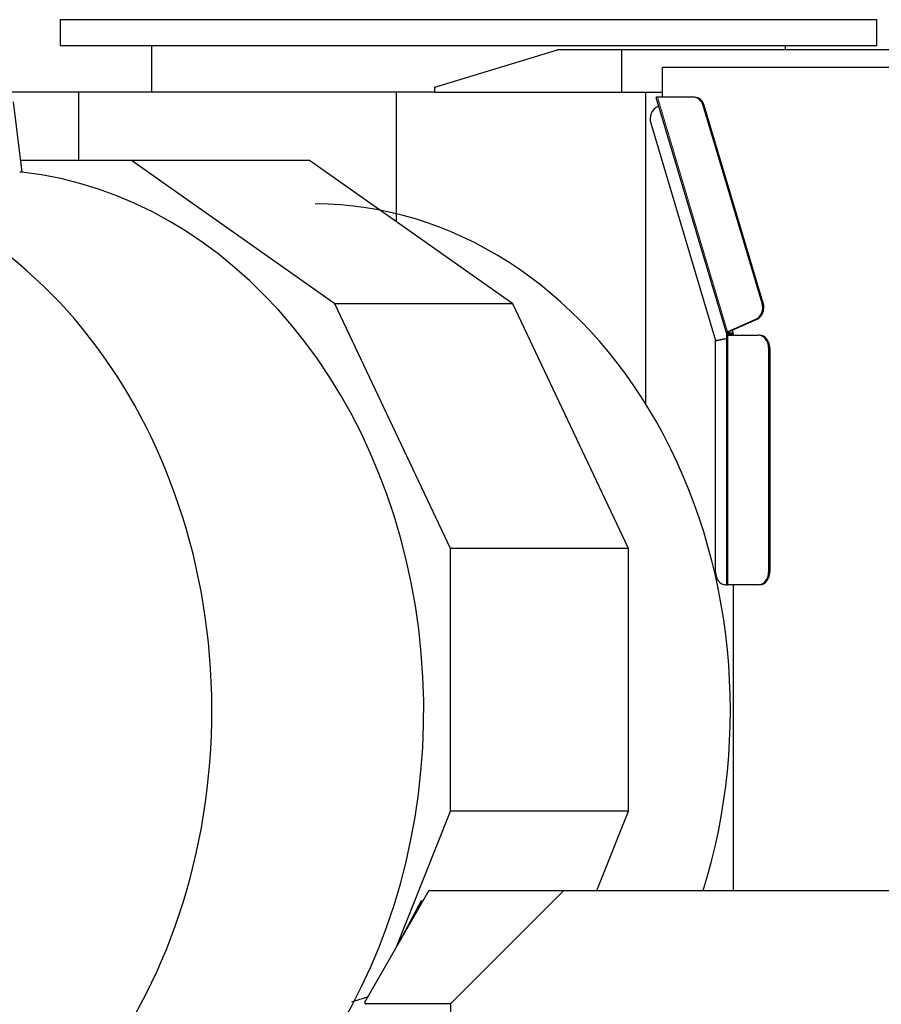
# Model space of a CAD drawing. Header units: inches. Extents: x 0 to 23760, y -13 to 16800.
# Tile 127 of 207: x 11007 to 11693, y 7772 to 8556. Entities that reach past the tile are written whole.
import ezdxf

# ---------------------------------------------------------------- set-up
doc = ezdxf.new("R2010")
doc.units = ezdxf.units.IN
doc.layers.add('254', color=7, linetype='Continuous', true_color=0xffffff)

msp = doc.modelspace()

# ---------------------------------------------------------------- linework, layer by layer
at = {"layer": '254', "color": 2, "linetype": 'Continuous', "lineweight": 25}
for p, q in [((11689.102, 8556.127), (11039.102, 8556.127)), ((11039.102, 8556.127), (11039.102, 8535.346)), ((11689.102, 8535.346), (11689.102, 8556.127)), ((11689.102, 8535.346), (11039.102, 8535.346)), ((11111.777, 8535.346), (11111.777, 8498.346)), ((11337.198, 8502.31), (11434.929, 8532.118)), ((11434.839, 8532.118), (11434.929, 8532.118)), ((11434.839, 8532.09), (11434.839, 8532.118)), ((11486.198, 8532.118), (11434.929, 8532.118)), ((11741.123, 8532.118), (11486.198, 8532.118)), ((11486.198, 8498.118), (11486.198, 8532.118)), ((11616.298, 8532.117), (11616.298, 8535.346)), ((11740.65, 8518.118), (11518.322, 8518.118)), ((11518.322, 8494.763), (11518.322, 8518.118)), ((11337.198, 8498.118), (11337.198, 8502.31)), ((11053.557, 8498.346), (11000.015, 8498.346)), ((11306.448, 8498.346), (11053.557, 8498.346)), ((11053.557, 8498.346), (11053.557, 8444.03)), ((11337.199, 8498.346), (11306.448, 8498.346)), ((11306.448, 8498.346), (11306.448, 8395.358)), ((11486.198, 8498.118), (11337.198, 8498.118)), ((11518.322, 8498.118), (11486.198, 8498.118)), ((11505.025, 8498.116), (11505.025, 8250.311)), ((11513.268, 8494.398), (11569.391, 8306.16)), ((11514.443, 8494.398), (11513.306, 8494.398)), ((11543.14, 8494.398), (11514.443, 8494.398)), ((11518.322, 8494.763), (11518.431, 8494.398)), ((11544.001, 8494.398), (11543.14, 8494.398)), ((11001.716, 8490.848), (11008.583, 8434.753)), ((11515.419, 8487.186), (11513.946, 8486.532)), ((11597.737, 8330.517), (11550.838, 8487.818)), ((11598.597, 8330.517), (11551.698, 8487.818)), ((11509.05, 8473.715), (11560.652, 8300.641)), ((11095.8, 8444.033), (11007.446, 8444.033)), ((11237.394, 8444.033), (11095.8, 8444.033)), ((11257.683, 8329.935), (11095.8, 8444.033)), ((11399.276, 8329.935), (11237.394, 8444.033)), ((11008.583, 8434.753), (11006.863, 8434.753)), ((11349.799, 8135.16), (11257.683, 8329.935)), ((11399.276, 8329.935), (11257.683, 8329.935)), ((11491.393, 8135.16), (11399.276, 8329.935)), ((11570.133, 8307.61), (11592.841, 8317.7)), ((11573.755, 8308.838), (11593.701, 8317.7)), ((11569.46, 8305.677), (11569.826, 8305.677)), ((11569.46, 8305.677), (11569.46, 8106.118)), ((11569.703, 8306.532), (11569.483, 8307.268)), ((11570.797, 8307.268), (11569.483, 8307.268)), ((11574.443, 8306.532), (11569.703, 8306.532)), ((11569.826, 8305.677), (11574.663, 8305.677)), ((11569.826, 8304.893), (11569.826, 8305.677)), ((11570.526, 8304.893), (11569.826, 8304.893)), ((11574.596, 8306.019), (11569.862, 8306.019)), ((11570.526, 8304.893), (11594.691, 8304.893)), ((11570.993, 8307.61), (11573.755, 8308.838)), ((11573.755, 8308.838), (11574.663, 8305.794)), ((11574.663, 8305.794), (11574.663, 8304.893)), ((11595.551, 8304.893), (11594.691, 8304.893)), ((11560.652, 8300.641), (11569.46, 8302.537)), ((11561.512, 8300.641), (11560.652, 8300.641)), ((11560.701, 8300.299), (11569.46, 8302.184)), ((11560.701, 8116.118), (11560.701, 8300.299)), ((11561.512, 8300.641), (11569.46, 8302.352)), ((11602.882, 8294.893), (11602.882, 8116.118)), ((11603.743, 8294.893), (11603.743, 8116.118)), ((11349.799, 7925.908), (11349.799, 8135.16)), ((11491.393, 8135.16), (11349.799, 8135.16)), ((11491.393, 7925.908), (11491.393, 8135.16)), ((11569.46, 8106.118), (11568.892, 8106.118)), ((11569.46, 8106.118), (11570.526, 8106.118)), ((11594.691, 8106.118), (11570.526, 8106.118)), ((11574.663, 8106.118), (11574.663, 7862.618)), ((11595.551, 8106.118), (11594.691, 8106.118)), ((11306.789, 7817.951), (11349.799, 7925.908)), ((11491.393, 7925.908), (11349.799, 7925.908)), ((11466.179, 7862.62), (11491.393, 7925.908)), ((11332.409, 7862.618), (11281.3, 7773.513)), ((11332.409, 7862.618), (11439.925, 7862.618)), ((11349.925, 7772.618), (11439.925, 7862.618)), ((11439.925, 7862.618), (11705.926, 7862.618)), ((11326.337, 7854.394), (11309.134, 7822.041)), ((11327.375, 7853.842), (11326.337, 7854.394)), ((11281.3, 7773.513), (11281.916, 7772.618)), ((11281.916, 7772.618), (11282.578, 7772.094)), ((11281.916, 7772.618), (11349.925, 7772.618)), ((11349.925, 7521.629), (11349.925, 7772.618))]:
    msp.add_line(p, q, dxfattribs=at)
at = {"layer": '254', "color": 110, "linetype": 'Continuous', "lineweight": 13}
for p, q in [((11570.133, 8307.61), (11514.443, 8494.398)), ((11551.698, 8487.818), (11550.838, 8487.818)), ((11598.597, 8330.517), (11597.737, 8330.517)), ((11593.701, 8317.7), (11592.841, 8317.7)), ((11570.526, 8106.118), (11570.526, 8304.893)), ((11570.797, 8307.268), (11570.736, 8307.476)), ((11603.743, 8294.893), (11602.882, 8294.893)), ((11603.743, 8116.118), (11602.882, 8116.118))]:
    msp.add_line(p, q, dxfattribs=at)
at = {"layer": '254', "color": 2, "linetype": 'Continuous', "lineweight": 25}
for centre, major_axis, ratio, start_param, end_param in [((11543.14, 8484.398), (0, -10), 0.819152, 1.9198622, 3.1415927), ((11544.001, 8484.398), (0, -10), 0.819152, 1.9198622, 3.1415927), ((11516.748, 8477.135), (0, -10), 0.819152, 3.4906585, 5.0614548), ((10807.16, 8006.118), (0, -430.5), 0.819152, 3.2347167, 9.3316539), ((10975.791, 8006.118), (0, -430.5), 0.819152, 0.305609, 3.0484686), ((11242.069, 8006.118), (0, 403.334), 0.819152, 4.3486515, 6.2831853), ((11590.039, 8327.097), (0, -10), 0.819152, 0.3490659, 1.9198622), ((11590.899, 8327.097), (0, -10), 0.819152, 0.3490659, 1.9198622), ((11571.787, 8306.874), (-2.396, -0.714), 0.1961747, 5.7058703, 6.8651498), ((11571.567, 8307.61), (-2.396, -0.714), 0.1961747, 5.2943535, 5.7058703), ((11571.567, 8307.61), (0.958, 0.286), 0.1961747, 2.1527608, 3.7235572), ((11594.691, 8294.893), (0, 10), 0.819152, 4.712389, 6.2831853), ((11595.551, 8294.893), (0, 10), 0.819152, 4.712389, 6.2831853), ((11568.892, 8116.118), (0, 10), 0.819152, 1.5707963, 3.1415927), ((11594.691, 8116.118), (0, 10), 0.819152, 3.1415927, 4.712389), ((11595.551, 8116.118), (0, 10), 0.819152, 3.1415927, 4.712389)]:
    msp.add_ellipse(centre, major_axis=major_axis, ratio=ratio, start_param=start_param, end_param=end_param, dxfattribs=at)
msp.add_open_spline([(11271.243, 7774.148), (11274.075, 7775.036), (11276.909, 7775.916), (11281.065, 7777.197), (11282.386, 7777.602), (11283.707, 7778.006)], degree=3, knots=[0, 0, 0, 0, 0.6822479, 0.6822479, 1, 1, 1, 1], dxfattribs=at)

doc.saveas('drawing.dxf')
